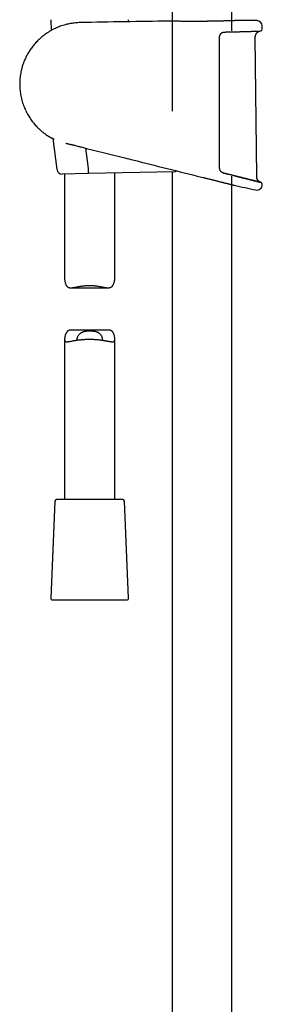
# Model space of a CAD drawing. Header units: millimetres. Extents: x 8 to 1577, y 12 to 2534.
# Tile 62 of 128: x 423 to 495, y 1666 to 1960. Entities that reach past the tile are written whole.
import ezdxf

# ---------------------------------------------------------------- set-up
doc = ezdxf.new("R2010")
doc.units = ezdxf.units.MM

msp = doc.modelspace()

# ---------------------------------------------------------------- linework, layer by layer
at = {"color": 7, "linetype": 'Continuous', "lineweight": 30}
for p, q in [((468.29, 2313.9), (468.29, 1932.89)), ((486.09, 1956.89), (486.09, 2313.9)), ((432.06, 1960.27), (432.2, 1957.04)), ((455.29, 1959.67), (455.31, 1960.27)), ((467.41, 1959.83), (467.42, 1959.83)), ((486.94, 1959.98), (486.96, 1959.98)), ((495.22, 1957.4), (495.2, 1958.42)), ((493.56, 1913.36), (493.14, 1955.07)), ((432.71, 1924.72), (433.92, 1915.43)), ((443.36, 1915.79), (442.57, 1921.85)), ((443.34, 1914.28), (435.44, 1914.12)), ((436.19, 1914.14), (436.19, 1882.79)), ((468.84, 1914.8), (443.34, 1914.28)), ((443.36, 1915.79), (443.36, 1915.78)), ((451.19, 1882.89), (451.19, 1914.44)), ((468.29, 1914.78), (468.29, 1427.12)), ((477.07, 1913.21), (477.1, 1913.21)), ((477.07, 1913.21), (477.07, 1913.21)), ((477.1, 1913.21), (477.66, 1913.06)), ((477.66, 1913.06), (477.74, 1913.04)), ((486.09, 1428.07), (486.09, 1913.5)), ((486.84, 1910.77), (486.84, 1910.77)), ((438.05, 1880.11), (449.21, 1880.11)), ((449.33, 1867.46), (438.16, 1867.46)), ((436.19, 1864.69), (436.19, 1816.79)), ((451.19, 1816.79), (451.19, 1864.79)), ((443.57, 1816.79), (433.82, 1816.79)), ((453.56, 1816.79), (443.57, 1816.79)), ((433.32, 1816.31), (432.06, 1787.31)), ((455.31, 1787.31), (454.06, 1816.31)), ((432.56, 1786.79), (454.81, 1786.79))]:
    msp.add_line(p, q, dxfattribs=at)
at = {"color": 7, "linetype": 'Continuous', "lineweight": 30, "flags": 128}
msp.add_lwpolyline([(495.23, 1910.91), (495.23, 1910.94), (495.23, 1910.96), (495.23, 1910.99), (495.23, 1911.01), (495.23, 1911.04), (495.23, 1911.06), (495.23, 1911.09), (495.23, 1911.11)], dxfattribs=at)
at = {"color": 7, "linetype": 'Continuous', "lineweight": 30}
for centre, radius, start, end in [((495.19, -488.63), 2448.62, 90.65006, 91.2732), ((495.19, -488.63), 2448.62, 90.03715, 90.1925), ((493.6, 1958.39), 1.6, 1.1109, 90.0371), ((494.72, 1957.39), 0.5, 272.2326, 1.0644), ((435.41, 1915.62), 1.5, 187.4493, 271.15), ((468.81, 1916.29), 1.5, 271.15, 304.6443), ((576.09, 2308.15), 407.28, 257.3436, 258.2718), ((493.63, 1910.94), 1.6, 258.2702, 358.9492), ((494.73, 1911.12), 0.5, 358.9738, 76.0038), ((433.82, 1816.29), 0.5, 90, 177.5187), ((453.56, 1816.29), 0.5, 2.4813, 90), ((432.56, 1787.29), 0.5, 177.5187, 270), ((454.81, 1787.29), 0.5, 270, 2.4813)]:
    msp.add_arc(centre, radius, start, end, dxfattribs=at)
for points, knots in [([(440.78, 1959.38), (440.71, 1959.38), (440.39, 1959.38), (439.81, 1959.34), (439.06, 1959.27), (438.32, 1959.17), (437.6, 1959.04), (436.86, 1958.88), (436.08, 1958.67), (435.29, 1958.43), (434.53, 1958.15), (433.79, 1957.84), (433.06, 1957.5), (432.33, 1957.12), (431.61, 1956.7), (430.93, 1956.27), (430.29, 1955.82), (429.68, 1955.35), (429.12, 1954.88), (428.59, 1954.4), (428.09, 1953.92), (427.61, 1953.41), (427.15, 1952.88), (426.7, 1952.33), (426.29, 1951.79), (425.91, 1951.25), (425.57, 1950.72), (425.26, 1950.21), (424.98, 1949.71), (424.72, 1949.2), (424.47, 1948.68), (424.24, 1948.15), (424.02, 1947.63), (423.83, 1947.09), (423.65, 1946.55), (423.48, 1946.01), (423.32, 1945.38), (423.15, 1944.68), (423.01, 1943.89), (422.9, 1943.1), (422.83, 1942.31), (422.79, 1941.51), (422.78, 1940.71), (422.81, 1939.92), (422.88, 1939.12), (422.98, 1938.33), (423.11, 1937.51), (423.29, 1936.68), (423.52, 1935.84), (423.78, 1935.02), (424.07, 1934.23), (424.39, 1933.48), (424.73, 1932.76), (425.09, 1932.07), (425.47, 1931.41), (425.88, 1930.78), (426.3, 1930.17), (426.74, 1929.59), (427.19, 1929.04), (427.66, 1928.52), (428.07, 1928.08), (428.46, 1927.71), (428.8, 1927.38), (429.18, 1927.05), (429.59, 1926.71), (430.03, 1926.36), (430.49, 1926.02), (430.89, 1925.74), (431.14, 1925.58), (431.22, 1925.53)], [0, 0, 0, 0, 0.004385, 0.020751, 0.036863, 0.052721, 0.068325, 0.083676, 0.101761, 0.11948, 0.136833, 0.153822, 0.170446, 0.188632, 0.206361, 0.223631, 0.240443, 0.256796, 0.272411, 0.287584, 0.302316, 0.316606, 0.332309, 0.347442, 0.362004, 0.375994, 0.389414, 0.402263, 0.41454, 0.426247, 0.438928, 0.451094, 0.463244, 0.475396, 0.48755, 0.499706, 0.511863, 0.528884, 0.545907, 0.562932, 0.579961, 0.596993, 0.614029, 0.631069, 0.648112, 0.665157, 0.682205, 0.701127, 0.719709, 0.73795, 0.75585, 0.773411, 0.790326, 0.806911, 0.823167, 0.839093, 0.85497, 0.870506, 0.885702, 0.900556, 0.91507, 0.924598, 0.934721, 0.945463, 0.956824, 0.968806, 0.981407, 0.994013, 1, 1, 1, 1]), ([(467.51, 1959.83), (467.5, 1959.83), (467.48, 1959.83), (467.45, 1959.83), (467.43, 1959.83), (467.42, 1959.83), (467.42, 1959.83), (467.42, 1959.83)], [0, 0, 0, 0, 0.173018, 0.423437, 0.674678, 0.889382, 1, 1, 1, 1]), ([(478.48, 1959.77), (478.33, 1959.77), (477.96, 1959.77), (477.37, 1959.76), (476.71, 1959.76), (476.05, 1959.75), (475.4, 1959.75), (474.76, 1959.75), (474.12, 1959.75), (473.5, 1959.75), (472.9, 1959.76), (472.32, 1959.76), (471.76, 1959.76), (471.22, 1959.77), (470.71, 1959.78), (470.23, 1959.78), (469.78, 1959.79), (469.37, 1959.8), (468.99, 1959.8), (468.65, 1959.81), (468.34, 1959.81), (468.08, 1959.82), (467.86, 1959.82), (467.68, 1959.83), (467.56, 1959.83), (467.52, 1959.83), (467.5, 1959.83)], [0, 0, 0, 0, 0.029508, 0.072578, 0.115599, 0.158472, 0.201331, 0.244337, 0.287392, 0.330398, 0.373257, 0.416131, 0.459151, 0.502222, 0.545242, 0.588116, 0.631025, 0.67408, 0.717185, 0.76024, 0.803149, 0.846079, 0.889156, 0.932282, 0.975359, 1, 1, 1, 1]), ([(480.82, 1959.81), (480.79, 1959.81), (480.65, 1959.8), (480.41, 1959.8), (480.1, 1959.79), (479.78, 1959.79), (479.46, 1959.79), (479.13, 1959.78), (478.81, 1959.78), (478.59, 1959.77), (478.48, 1959.77)], [0, 0, 0, 0, 0.0437358, 0.1797762, 0.3161945, 0.4528999, 0.5897963, 0.7267848, 0.8637428, 1, 1, 1, 1]), ([(482.2, 1959.84), (482.07, 1959.83), (481.75, 1959.83), (481.29, 1959.82), (480.95, 1959.81), (480.83, 1959.81)], [0, 0, 0, 0, 0.30331, 0.731971, 1, 1, 1, 1]), ([(485.04, 1959.91), (484.99, 1959.91), (484.89, 1959.91), (484.7, 1959.9), (484.49, 1959.9), (484.26, 1959.89), (484.03, 1959.88), (483.79, 1959.88), (483.54, 1959.87), (483.29, 1959.86), (483.02, 1959.86), (482.75, 1959.85), (482.48, 1959.84), (482.29, 1959.84), (482.2, 1959.84)], [0, 0, 0, 0, 0.056465, 0.141458, 0.226787, 0.312399, 0.398241, 0.484257, 0.570387, 0.656569, 0.742724, 0.828786, 0.91469, 1, 1, 1, 1]), ([(486.92, 1959.98), (486.9, 1959.97), (486.87, 1959.97), (486.77, 1959.97), (486.61, 1959.96), (486.42, 1959.96), (486.18, 1959.95), (485.9, 1959.94), (485.58, 1959.93), (485.29, 1959.92), (485.1, 1959.91), (485.05, 1959.91)], [0, 0, 0, 0, 0.085597, 0.20905, 0.33236, 0.455252, 0.578104, 0.701375, 0.824787, 0.948058, 1, 1, 1, 1]), ([(486.94, 1959.98), (486.94, 1959.98), (486.94, 1959.98), (486.93, 1959.98), (486.92, 1959.98), (486.91, 1959.98), (486.9, 1959.98)], [0, 0, 0, 0, 0.203425, 0.559745, 0.9338, 1, 1, 1, 1]), ([(482.7, 1955.91), (482.69, 1955.9), (482.65, 1955.85), (482.59, 1955.74), (482.52, 1955.6), (482.46, 1955.44), (482.42, 1955.28), (482.39, 1955.12), (482.39, 1955), (482.39, 1954.95)], [0, 0, 0, 0, 0.035077, 0.19588, 0.356744, 0.517815, 0.678906, 0.839715, 1, 1, 1, 1]), ([(482.39, 1954.95), (482.39, 1954.62), (482.39, 1952.95), (482.39, 1949.95), (482.39, 1945.95), (482.39, 1941.95), (482.39, 1937.95), (482.39, 1933.79), (482.39, 1929.46), (482.39, 1924.97), (482.39, 1920.49), (482.39, 1917.5), (482.39, 1916)], [0, 0, 0, 0, 0.025673, 0.128366, 0.231058, 0.333752, 0.436448, 0.539147, 0.654356, 0.769567, 0.884783, 1, 1, 1, 1]), ([(482.7, 1955.91), (482.71, 1955.91), (482.73, 1955.95), (482.79, 1956.02), (482.88, 1956.12), (482.98, 1956.21), (483.08, 1956.28), (483.19, 1956.36), (483.31, 1956.42), (483.43, 1956.47), (483.56, 1956.51), (483.68, 1956.55), (483.81, 1956.57), (483.92, 1956.58), (483.98, 1956.58), (483.99, 1956.58)], [0, 0, 0, 0, 0.009071, 0.092709, 0.175904, 0.258658, 0.342913, 0.429215, 0.517011, 0.605889, 0.695371, 0.78495, 0.874794, 0.966712, 1, 1, 1, 1]), ([(483.99, 1956.58), (484.02, 1956.58), (484.18, 1956.58), (484.48, 1956.59), (484.88, 1956.6), (485.27, 1956.61), (485.66, 1956.61), (486.05, 1956.62), (486.43, 1956.63), (486.8, 1956.64), (487.17, 1956.65), (487.53, 1956.66), (487.89, 1956.67), (488.24, 1956.68), (488.58, 1956.69), (488.91, 1956.69), (489.24, 1956.7), (489.56, 1956.71), (489.87, 1956.72), (490.17, 1956.73), (490.47, 1956.74), (490.75, 1956.75), (491.03, 1956.76), (491.3, 1956.77), (491.56, 1956.78), (491.81, 1956.78), (492.05, 1956.79), (492.28, 1956.8), (492.5, 1956.81), (492.72, 1956.82), (492.92, 1956.82), (493.11, 1956.83), (493.29, 1956.84), (493.46, 1956.84), (493.62, 1956.85), (493.77, 1956.85), (493.91, 1956.86), (494.04, 1956.86), (494.16, 1956.87), (494.27, 1956.87), (494.36, 1956.88), (494.45, 1956.88), (494.52, 1956.88), (494.59, 1956.89), (494.64, 1956.89), (494.68, 1956.89), (494.71, 1956.89), (494.73, 1956.89), (494.74, 1956.89), (494.74, 1956.89), (494.74, 1956.89)], [0, 0, 0, 0, 0.004041, 0.025721, 0.047333, 0.068836, 0.0902, 0.111725, 0.133298, 0.154838, 0.176368, 0.197906, 0.219468, 0.241074, 0.262737, 0.284278, 0.305795, 0.327363, 0.348963, 0.370574, 0.392167, 0.41372, 0.435213, 0.456689, 0.478217, 0.499807, 0.521435, 0.543081, 0.564717, 0.586319, 0.607866, 0.629319, 0.650844, 0.672381, 0.693885, 0.715376, 0.736874, 0.758393, 0.779953, 0.801576, 0.823068, 0.844557, 0.866147, 0.887798, 0.909466, 0.931094, 0.952632, 0.97402, 0.992, 1, 1, 1, 1]), ([(493.14, 1955.07), (493.14, 1955.16), (493.15, 1955.33), (493.2, 1955.57), (493.27, 1955.77), (493.35, 1955.94), (493.43, 1956.09), (493.51, 1956.2), (493.59, 1956.3), (493.68, 1956.4), (493.79, 1956.49), (493.91, 1956.59), (494.04, 1956.67), (494.18, 1956.75), (494.34, 1956.81), (494.52, 1956.86), (494.65, 1956.88), (494.72, 1956.89)], [0, 0, 0, 0, 0.101298, 0.193148, 0.275135, 0.347206, 0.409634, 0.462672, 0.508041, 0.552551, 0.611797, 0.670926, 0.731148, 0.785588, 0.849912, 0.92358, 1, 1, 1, 1]), ([(494.63, 1956.89), (494.65, 1956.89), (494.7, 1956.89), (494.7, 1956.89), (494.71, 1956.89)], [0, 0, 0, 0, 0.370388, 1, 1, 1, 1]), ([(431.22, 1925.53), (431.22, 1925.53), (431.22, 1925.53), (431.24, 1925.51), (431.27, 1925.5), (431.32, 1925.47), (431.4, 1925.42), (431.53, 1925.34), (431.67, 1925.26), (431.8, 1925.19), (431.93, 1925.12), (432.04, 1925.06), (432.11, 1925.02)], [0, 0, 0, 0, 0.080124, 0.160248, 0.240912, 0.321576, 0.461617, 0.602327, 0.729553, 0.809969, 0.890384, 1, 1, 1, 1]), ([(432.12, 1925.02), (432.16, 1925), (432.24, 1924.95), (432.39, 1924.88), (432.55, 1924.8), (432.71, 1924.71), (432.87, 1924.64), (432.97, 1924.59), (433.01, 1924.57)], [0, 0, 0, 0, 0.1637988, 0.3430208, 0.5231769, 0.7026298, 0.8863816, 1, 1, 1, 1]), ([(436.54, 1923.33), (436.56, 1923.32), (436.67, 1923.29), (436.89, 1923.24), (437.2, 1923.17), (437.52, 1923.09), (437.84, 1923.02), (438.15, 1922.94), (438.44, 1922.87), (438.63, 1922.83), (438.72, 1922.81)], [0, 0, 0, 0, 0.020634, 0.16765, 0.314452, 0.460561, 0.605557, 0.749628, 0.887489, 1, 1, 1, 1]), ([(438.71, 1922.81), (438.84, 1922.78), (439.19, 1922.69), (439.77, 1922.55), (440.36, 1922.4), (440.73, 1922.31), (440.87, 1922.28)], [0, 0, 0, 0, 0.181049, 0.49147, 0.807771, 1, 1, 1, 1]), ([(440.87, 1922.28), (440.94, 1922.26), (441.03, 1922.24), (441.12, 1922.21), (441.14, 1922.21)], [0, 0, 0, 0, 0.72467, 1, 1, 1, 1]), ([(441.14, 1922.21), (441.14, 1922.21), (445.5, 1921.11), (449.85, 1920.02), (454.2, 1918.93)], [0, 0, 0, 0, 0.0002473, 1, 1, 1, 1]), ([(454.19, 1918.94), (454.99, 1918.74), (462.61, 1916.82), (470.24, 1914.92), (477.07, 1913.21)], [0, 0, 0, 0, 0.104212, 1, 1, 1, 1]), ([(443.34, 1914.28), (443.35, 1914.28), (443.35, 1914.28), (443.35, 1914.29), (443.35, 1914.32), (443.36, 1914.39), (443.36, 1914.5), (443.37, 1914.66), (443.37, 1914.84), (443.37, 1915.05), (443.37, 1915.28), (443.36, 1915.53), (443.36, 1915.7), (443.36, 1915.78)], [0, 0, 0, 0, 0.013431, 0.077033, 0.141278, 0.247122, 0.356033, 0.461839, 0.570711, 0.6765, 0.785355, 0.891143, 1, 1, 1, 1]), ([(482.39, 1916), (482.39, 1915.92), (482.4, 1915.75), (482.46, 1915.5), (482.56, 1915.26), (482.65, 1915.12), (482.69, 1915.05)], [0, 0, 0, 0, 0.244516, 0.49591, 0.744636, 1, 1, 1, 1]), ([(483.63, 1914.42), (483.61, 1914.42), (483.54, 1914.44), (483.43, 1914.48), (483.31, 1914.53), (483.19, 1914.6), (483.07, 1914.67), (482.97, 1914.75), (482.87, 1914.84), (482.78, 1914.94), (482.72, 1915.01), (482.7, 1915.05), (482.69, 1915.05)], [0, 0, 0, 0, 0.065705, 0.186433, 0.306057, 0.424185, 0.540511, 0.654846, 0.767146, 0.87752, 0.986553, 1, 1, 1, 1]), ([(483.62, 1914.42), (484.03, 1914.31), (484.43, 1914.21), (484.82, 1914.11), (484.82, 1914.11)], [0, 0, 0, 0, 0.999059, 1, 1, 1, 1]), ([(484.83, 1914.11), (484.77, 1914.13), (484.58, 1914.18), (484.24, 1914.26), (483.9, 1914.34), (483.7, 1914.4), (483.63, 1914.41)], [0, 0, 0, 0, 0.151039, 0.490671, 0.831157, 1, 1, 1, 1]), ([(485.98, 1913.82), (485.93, 1913.84), (485.75, 1913.88), (485.44, 1913.96), (485.11, 1914.04), (484.9, 1914.09), (484.83, 1914.11)], [0, 0, 0, 0, 0.130935, 0.470831, 0.81111, 1, 1, 1, 1]), ([(487.08, 1913.55), (487.04, 1913.56), (486.88, 1913.6), (486.59, 1913.67), (486.27, 1913.75), (486.06, 1913.8), (485.98, 1913.82)], [0, 0, 0, 0, 0.1129425, 0.4503802, 0.7908382, 1, 1, 1, 1]), ([(487.07, 1913.55), (487.43, 1913.46), (488.14, 1913.28), (489.14, 1913.03), (490.07, 1912.8), (490.93, 1912.58), (491.72, 1912.39), (492.43, 1912.21), (493.06, 1912.05), (493.6, 1911.92), (494.04, 1911.81), (494.39, 1911.72), (494.65, 1911.66), (494.79, 1911.62), (494.85, 1911.61), (494.83, 1911.61), (494.83, 1911.61)], [0, 0, 0, 0, 0.076599, 0.153979, 0.230914, 0.30744, 0.383988, 0.460997, 0.538356, 0.615096, 0.691608, 0.768347, 0.845715, 0.922746, 0.999344, 1, 1, 1, 1]), ([(488.14, 1913.28), (488.11, 1913.29), (487.96, 1913.33), (487.68, 1913.4), (487.37, 1913.48), (487.16, 1913.53), (487.08, 1913.55)], [0, 0, 0, 0, 0.101812, 0.440011, 0.777097, 1, 1, 1, 1]), ([(477.74, 1913.04), (477.85, 1913.02), (478.11, 1912.95), (478.5, 1912.86), (478.91, 1912.75), (479.33, 1912.65), (479.74, 1912.54), (480.15, 1912.44), (480.55, 1912.34), (480.95, 1912.24), (481.33, 1912.14), (481.71, 1912.05), (482.08, 1911.96), (482.44, 1911.87), (482.79, 1911.78), (483.14, 1911.69), (483.47, 1911.61), (483.82, 1911.52), (484.18, 1911.43), (484.56, 1911.34), (484.91, 1911.25), (485.24, 1911.17), (485.54, 1911.1), (485.77, 1911.04), (485.96, 1910.99), (486.11, 1910.95), (486.24, 1910.92), (486.39, 1910.88), (486.54, 1910.84), (486.68, 1910.81), (486.77, 1910.79), (486.82, 1910.78), (486.84, 1910.77), (486.85, 1910.77), (486.85, 1910.77), (486.85, 1910.77)], [0, 0, 0, 0, 0.023575, 0.052543, 0.08156, 0.110839, 0.14017, 0.169766, 0.199416, 0.229209, 0.25798, 0.286891, 0.315853, 0.345086, 0.374373, 0.403936, 0.433556, 0.463324, 0.500398, 0.538578, 0.576886, 0.615529, 0.654307, 0.692417, 0.716862, 0.741308, 0.765894, 0.790481, 0.833122, 0.875953, 0.914667, 0.941448, 0.968229, 0.995202, 1, 1, 1, 1]), ([(489.15, 1913.03), (489.11, 1913.04), (488.98, 1913.07), (488.72, 1913.14), (488.42, 1913.21), (488.22, 1913.26), (488.14, 1913.28)], [0, 0, 0, 0, 0.0941522, 0.4287079, 0.7646631, 1, 1, 1, 1]), ([(490.08, 1912.8), (490.05, 1912.8), (489.93, 1912.84), (489.69, 1912.89), (489.41, 1912.97), (489.22, 1913.01), (489.15, 1913.03)], [0, 0, 0, 0, 0.088398, 0.424287, 0.76036, 1, 1, 1, 1]), ([(490.94, 1912.58), (490.92, 1912.59), (490.8, 1912.62), (490.59, 1912.67), (490.33, 1912.74), (490.15, 1912.78), (490.08, 1912.8)], [0, 0, 0, 0, 0.081884, 0.416885, 0.752434, 1, 1, 1, 1]), ([(491.73, 1912.39), (491.71, 1912.39), (491.61, 1912.42), (491.41, 1912.46), (491.17, 1912.53), (491.01, 1912.57), (490.94, 1912.58)], [0, 0, 0, 0, 0.078812, 0.413063, 0.747422, 1, 1, 1, 1]), ([(492.44, 1912.21), (492.42, 1912.21), (492.33, 1912.24), (492.15, 1912.28), (491.94, 1912.33), (491.79, 1912.37), (491.73, 1912.39)], [0, 0, 0, 0, 0.088516, 0.420127, 0.750213, 1, 1, 1, 1]), ([(493.07, 1912.05), (493.05, 1912.06), (492.97, 1912.08), (492.81, 1912.12), (492.62, 1912.16), (492.49, 1912.19), (492.44, 1912.21)], [0, 0, 0, 0, 0.094877, 0.425299, 0.756694, 1, 1, 1, 1]), ([(493.6, 1911.92), (493.59, 1911.92), (493.52, 1911.94), (493.38, 1911.97), (493.22, 1912.01), (493.11, 1912.04), (493.07, 1912.05)], [0, 0, 0, 0, 0.101321, 0.433823, 0.764177, 1, 1, 1, 1]), ([(494.81, 1911.62), (494.74, 1911.64), (494.6, 1911.7), (494.42, 1911.8), (494.28, 1911.9), (494.18, 1911.98), (494.11, 1912.05), (494.05, 1912.11), (493.98, 1912.19), (493.91, 1912.29), (493.82, 1912.42), (493.73, 1912.58), (493.66, 1912.75), (493.61, 1912.93), (493.57, 1913.14), (493.56, 1913.28), (493.56, 1913.36)], [0, 0, 0, 0, 0.103616, 0.195164, 0.274107, 0.324665, 0.367511, 0.402443, 0.437278, 0.495555, 0.567741, 0.654122, 0.72832, 0.81059, 0.901059, 1, 1, 1, 1]), ([(494.05, 1911.81), (494.03, 1911.81), (493.97, 1911.83), (493.86, 1911.85), (493.73, 1911.89), (493.64, 1911.91), (493.6, 1911.92)], [0, 0, 0, 0, 0.108375, 0.438744, 0.769703, 1, 1, 1, 1]), ([(494.39, 1911.72), (494.38, 1911.72), (494.34, 1911.73), (494.25, 1911.76), (494.15, 1911.78), (494.07, 1911.8), (494.05, 1911.81)], [0, 0, 0, 0, 0.120955, 0.450151, 0.779055, 1, 1, 1, 1]), ([(494.65, 1911.66), (494.64, 1911.66), (494.61, 1911.67), (494.54, 1911.68), (494.47, 1911.7), (494.41, 1911.72), (494.39, 1911.72)], [0, 0, 0, 0, 0.140165, 0.46739, 0.79393, 1, 1, 1, 1]), ([(494.8, 1911.62), (494.79, 1911.62), (494.78, 1911.63), (494.74, 1911.63), (494.69, 1911.65), (494.66, 1911.65), (494.65, 1911.66)], [0, 0, 0, 0, 0.153885, 0.482788, 0.811832, 1, 1, 1, 1]), ([(494.85, 1911.61), (494.85, 1911.61), (494.85, 1911.61), (494.84, 1911.61), (494.82, 1911.61), (494.8, 1911.62), (494.8, 1911.62)], [0, 0, 0, 0, 0.171389, 0.498255, 0.825673, 1, 1, 1, 1]), ([(494.85, 1911.61), (494.85, 1911.61), (494.85, 1911.61), (494.84, 1911.61), (494.83, 1911.61), (494.81, 1911.62), (494.81, 1911.62)], [0, 0, 0, 0, 0.198976, 0.577935, 0.957682, 1, 1, 1, 1]), ([(436.19, 1882.79), (436.19, 1882.76), (436.19, 1882.65), (436.21, 1882.43), (436.25, 1882.13), (436.31, 1881.82), (436.4, 1881.51), (436.51, 1881.2), (436.63, 1880.94), (436.76, 1880.72), (436.9, 1880.54), (437.06, 1880.39), (437.24, 1880.27), (437.45, 1880.19), (437.67, 1880.14), (437.91, 1880.11), (438.17, 1880.11), (438.45, 1880.13), (438.76, 1880.17), (439.09, 1880.23), (439.45, 1880.29), (439.85, 1880.37), (440.31, 1880.46), (440.82, 1880.56), (441.35, 1880.64), (441.85, 1880.71), (442.31, 1880.75), (442.72, 1880.79), (443.14, 1880.8), (443.57, 1880.81), (444, 1880.81), (444.47, 1880.79), (444.98, 1880.75), (445.53, 1880.69), (446.07, 1880.61), (446.59, 1880.52), (447.07, 1880.43), (447.5, 1880.35), (447.9, 1880.27), (448.27, 1880.21), (448.6, 1880.16), (448.9, 1880.12), (449.17, 1880.11), (449.43, 1880.12), (449.67, 1880.15), (449.9, 1880.21), (450.1, 1880.3), (450.29, 1880.44), (450.45, 1880.6), (450.6, 1880.8), (450.73, 1881.02), (450.84, 1881.27), (450.94, 1881.54), (451.02, 1881.81), (451.09, 1882.07), (451.13, 1882.31), (451.16, 1882.53), (451.18, 1882.72), (451.19, 1882.84), (451.19, 1882.89)], [0, 0, 0, 0, 0.007258, 0.026885, 0.046599, 0.067379, 0.088201, 0.108188, 0.128242, 0.143498, 0.158837, 0.174288, 0.189898, 0.205192, 0.220643, 0.236221, 0.251916, 0.267848, 0.283856, 0.301381, 0.318976, 0.337545, 0.35979, 0.382279, 0.404896, 0.427779, 0.444387, 0.461057, 0.4779, 0.494811, 0.511803, 0.528866, 0.551108, 0.573499, 0.596107, 0.619001, 0.640043, 0.659567, 0.679172, 0.696854, 0.714609, 0.729883, 0.745228, 0.760655, 0.776191, 0.791548, 0.807063, 0.82275, 0.838609, 0.85463, 0.870738, 0.88836, 0.906029, 0.924634, 0.94102, 0.956762, 0.972532, 0.98701, 1, 1, 1, 1]), ([(438.16, 1867.46), (438.09, 1867.46), (437.93, 1867.46), (437.7, 1867.43), (437.48, 1867.37), (437.27, 1867.27), (437.09, 1867.14), (436.92, 1866.97), (436.78, 1866.78), (436.65, 1866.56), (436.53, 1866.31), (436.43, 1866.04), (436.35, 1865.77), (436.29, 1865.51), (436.24, 1865.27), (436.21, 1865.04), (436.19, 1864.84), (436.18, 1864.66), (436.19, 1864.51), (436.22, 1864.37), (436.26, 1864.24), (436.33, 1864.13), (436.43, 1864.05), (436.55, 1864), (436.7, 1863.97), (436.87, 1863.97), (437.06, 1863.98), (437.29, 1864), (437.55, 1864.04), (437.86, 1864.1), (438.2, 1864.16), (438.57, 1864.23), (438.97, 1864.31), (439.38, 1864.38), (439.79, 1864.44), (440.19, 1864.5), (440.6, 1864.55), (441.03, 1864.6), (441.46, 1864.64), (441.91, 1864.68), (442.22, 1864.69), (442.37, 1864.7)], [0, 0, 0, 0, 0.018722, 0.041803, 0.064618, 0.087654, 0.110976, 0.134537, 0.157521, 0.18227, 0.207114, 0.234701, 0.262342, 0.286688, 0.311067, 0.333505, 0.356003, 0.376606, 0.39731, 0.417414, 0.442822, 0.468437, 0.494278, 0.52031, 0.545646, 0.571125, 0.59675, 0.622491, 0.652649, 0.682964, 0.713467, 0.744115, 0.776257, 0.808564, 0.836069, 0.863678, 0.890252, 0.917518, 0.944891, 0.972389, 1, 1, 1, 1]), ([(439.97, 1864.47), (439.96, 1864.49), (439.95, 1864.55), (439.94, 1864.67), (439.94, 1864.82), (439.97, 1865.02), (440.03, 1865.26), (440.12, 1865.5), (440.25, 1865.75), (440.4, 1866), (440.57, 1866.21), (440.74, 1866.39), (440.91, 1866.54), (441.09, 1866.67), (441.29, 1866.78), (441.5, 1866.88), (441.72, 1866.97), (441.96, 1867.05), (442.21, 1867.11), (442.47, 1867.15), (442.74, 1867.19), (443.02, 1867.22), (443.3, 1867.23), (443.58, 1867.24), (443.87, 1867.24), (444.14, 1867.23), (444.39, 1867.22), (444.63, 1867.2), (444.85, 1867.17), (445.07, 1867.14), (445.31, 1867.09), (445.56, 1867.03), (445.81, 1866.94), (446.02, 1866.85), (446.2, 1866.75), (446.37, 1866.65), (446.54, 1866.52), (446.69, 1866.38), (446.86, 1866.21), (447.02, 1865.99), (447.17, 1865.73), (447.29, 1865.47), (447.37, 1865.23), (447.42, 1865.02), (447.44, 1864.84), (447.44, 1864.68), (447.42, 1864.55), (447.39, 1864.48), (447.38, 1864.45)], [0, 0, 0, 0, 0.0129928, 0.0327076, 0.0525598, 0.0810702, 0.1098104, 0.1391264, 0.1686061, 0.1984519, 0.2285001, 0.2497157, 0.2700734, 0.2905441, 0.3100793, 0.3297594, 0.3495799, 0.3695674, 0.3891099, 0.4088129, 0.428658, 0.4486622, 0.4681913, 0.4878645, 0.5076668, 0.5276172, 0.5447593, 0.5619884, 0.5780848, 0.5942566, 0.6098953, 0.6346158, 0.6546504, 0.6748389, 0.6901093, 0.709406, 0.7288284, 0.7483521, 0.7679774, 0.7987409, 0.8297412, 0.8613847, 0.8932325, 0.9158247, 0.9386525, 0.9616193, 0.9849009, 1, 1, 1, 1]), ([(442.37, 1864.7), (442.5, 1864.71), (442.77, 1864.72), (443.17, 1864.73), (443.58, 1864.73), (443.99, 1864.73), (444.4, 1864.72), (444.8, 1864.7), (445.2, 1864.68), (445.59, 1864.65), (445.98, 1864.62), (446.37, 1864.58), (446.74, 1864.54), (447.12, 1864.49), (447.48, 1864.44), (447.84, 1864.38), (448.18, 1864.32), (448.5, 1864.27), (448.79, 1864.21), (449.08, 1864.16), (449.36, 1864.11), (449.63, 1864.06), (449.88, 1864.02), (450.11, 1863.99), (450.33, 1863.97), (450.52, 1863.97), (450.69, 1863.98), (450.83, 1864.02), (450.95, 1864.09), (451.05, 1864.18), (451.12, 1864.31), (451.16, 1864.46), (451.19, 1864.65), (451.19, 1864.88), (451.17, 1865.14), (451.13, 1865.44), (451.06, 1865.75), (450.97, 1866.07), (450.86, 1866.38), (450.74, 1866.64), (450.61, 1866.85), (450.47, 1867.03), (450.31, 1867.18), (450.13, 1867.3), (449.93, 1867.39), (449.7, 1867.44), (449.5, 1867.46), (449.37, 1867.46), (449.33, 1867.46)], [0, 0, 0, 0, 0.020636, 0.041499, 0.062427, 0.083503, 0.104648, 0.125777, 0.146409, 0.167264, 0.188184, 0.209245, 0.230371, 0.251476, 0.273659, 0.295336, 0.31708, 0.337847, 0.358673, 0.379093, 0.400807, 0.422767, 0.444803, 0.467019, 0.489326, 0.511654, 0.534031, 0.55654, 0.579218, 0.602067, 0.624493, 0.647106, 0.669937, 0.692956, 0.717172, 0.743934, 0.770771, 0.797855, 0.824999, 0.849766, 0.86954, 0.889413, 0.909447, 0.92968, 0.949503, 0.969518, 0.989721, 1, 1, 1, 1])]:
    msp.add_open_spline(points, degree=3, knots=knots, dxfattribs=at)

doc.saveas('drawing.dxf')
